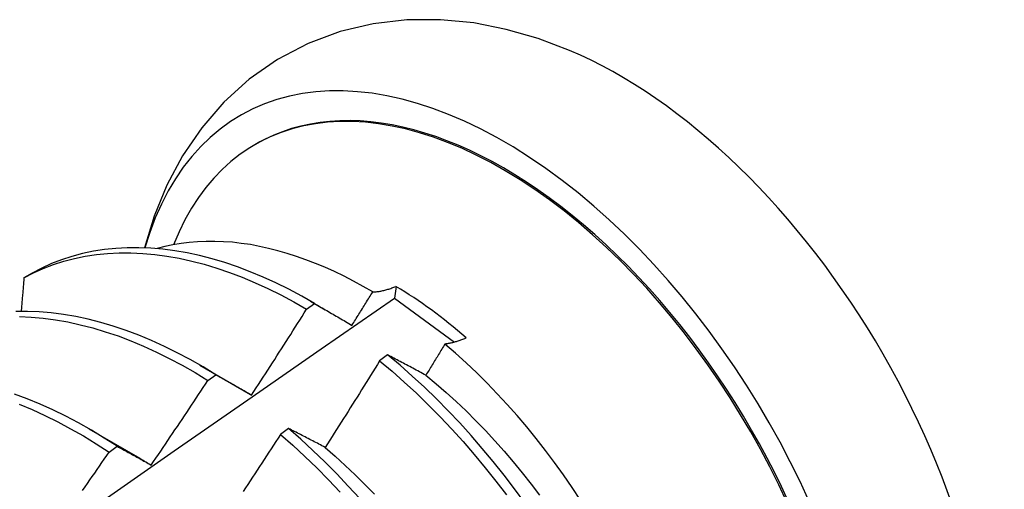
# Model space of a CAD drawing. Header units: inches. Extents: x 23 to 609, y 66 to 286.
# Tile 110 of 178: x 545.004 to 545.314, y 256.421 to 256.568. Entities that reach past the tile are written whole.
import ezdxf

# ---------------------------------------------------------------- set-up
doc = ezdxf.new("R2010")
doc.units = ezdxf.units.IN
doc.header["$MEASUREMENT"] = 0
doc.layers.add('Visible Edges(ANSI)', color=7, linetype='Continuous', lineweight=25)

msp = doc.modelspace()

# ---------------------------------------------------------------- linework, layer by layer
at = {"layer": 'Visible Edges(ANSI)'}
for p, q in [((545.0783, 256.52879), (545.07878, 256.52906)), ((545.00827, 256.48846), (545.00568, 256.48696)), ((545.12257, 256.48428), (545.12209, 256.48057)), ((545.12209, 256.48057), (545.14092, 256.46675)), ((545.09446, 256.47709), (545.09696, 256.47889)), ((545.09571, 256.47962), (545.10031, 256.47696)), ((545.11994, 256.46274), (545.11742, 256.46088)), ((545.06091, 256.45958), (545.07686, 256.45035)), ((545.06345, 256.45473), (545.06596, 256.45654)), ((545.07686, 256.45033), (545.0772, 256.45014)), ((545.02611, 256.43954), (545.04206, 256.43031)), ((545.0888, 256.43964), (545.08628, 256.43777)), ((545.03243, 256.43224), (545.03494, 256.43406))]:
    msp.add_line(p, q, dxfattribs=at)
at = {"layer": 'Visible Edges(ANSI)', "flags": 128}
for points in [[(545.1771, 256.55837), (545.16727, 256.56209), (545.15722, 256.56499), (545.14697, 256.567), (545.13654, 256.56803), (545.12598, 256.56797), (545.11543, 256.56676), (545.10502, 256.5643), (545.09492, 256.56053), (545.08534, 256.55551), (545.07648, 256.54934), (545.0685, 256.54213), (545.06151, 256.53406), (545.05553, 256.52531), (545.05057, 256.51604), (545.04657, 256.50636), (545.0435, 256.49638)], [(545.09696, 256.47889), (545.09293, 256.48119), (545.08889, 256.48335), (545.08484, 256.48535), (545.08081, 256.48719), (545.07678, 256.48887), (545.07277, 256.49038), (545.06878, 256.49173), (545.06482, 256.49291), (545.06088, 256.49393), (545.05698, 256.49477), (545.05311, 256.49544), (545.04929, 256.49594), (545.04551, 256.49627), (545.04179, 256.49643), (545.03812, 256.49641), (545.03451, 256.49621), (545.03096, 256.49584), (545.02748, 256.4953), (545.02408, 256.49459), (545.02075, 256.4937), (545.0175, 256.49265), (545.01434, 256.49142), (545.01126, 256.49002), (545.00827, 256.48846)], [(545.11524, 256.48253), (545.11224, 256.48426), (545.10924, 256.48591), (545.10624, 256.48745), (545.10324, 256.48891), (545.10024, 256.49026), (545.09725, 256.49151), (545.09427, 256.49266), (545.09131, 256.49371), (545.08837, 256.49465), (545.08544, 256.49549), (545.08254, 256.49622), (545.07965, 256.49685), (545.0768, 256.49738), (545.07397, 256.49779), (545.07116, 256.49811), (545.06839, 256.49831), (545.06564, 256.49841), (545.06293, 256.4984), (545.06025, 256.49829), (545.05761, 256.49807), (545.05502, 256.49774), (545.05247, 256.4973), (545.04998, 256.49676), (545.04752, 256.49612)], [(545.00568, 256.48696), (545.00868, 256.48851), (545.01176, 256.4899), (545.01493, 256.49111), (545.01819, 256.49216), (545.02152, 256.49303), (545.02493, 256.49373), (545.02842, 256.49426), (545.03197, 256.49461), (545.03558, 256.49479), (545.03926, 256.4948), (545.04298, 256.49463), (545.04676, 256.49429), (545.05059, 256.49378), (545.05446, 256.49309), (545.05837, 256.49224), (545.06231, 256.49121), (545.06627, 256.49001), (545.07027, 256.48865), (545.07428, 256.48712), (545.0783, 256.48543), (545.08234, 256.48358), (545.08638, 256.48157), (545.09042, 256.47941), (545.09446, 256.47709)], [(545.00568, 256.48696), (545.00565, 256.48652), (545.00561, 256.48608), (545.00557, 256.48564), (545.00554, 256.48521), (545.0055, 256.48477), (545.00546, 256.48433), (545.00542, 256.48389), (545.00539, 256.48345), (545.00535, 256.48301), (545.00531, 256.48257), (545.00528, 256.48213), (545.00524, 256.48169), (545.0052, 256.48124), (545.00516, 256.4808), (545.00512, 256.48036), (545.00509, 256.47992), (545.00505, 256.47948), (545.00501, 256.47904), (545.00497, 256.4786), (545.00493, 256.47816), (545.0049, 256.47772), (545.00486, 256.47728), (545.00482, 256.47684), (545.00478, 256.4764)], [(545.11524, 256.48253), (545.11551, 256.48254), (545.1158, 256.48255), (545.11608, 256.48257), (545.11637, 256.4826), (545.11665, 256.48263), (545.11695, 256.48267), (545.11724, 256.48271), (545.11754, 256.48276), (545.11783, 256.48282), (545.11814, 256.48288), (545.11844, 256.48294), (545.11874, 256.48301), (545.11905, 256.48309), (545.11936, 256.48317), (545.11967, 256.48326), (545.11999, 256.48335), (545.1203, 256.48345), (545.12062, 256.48355), (545.12094, 256.48366), (545.12126, 256.48377), (545.12159, 256.48389), (545.12191, 256.48402), (545.12224, 256.48415), (545.12257, 256.48428)], [(544.9837, 256.38406), (545.00678, 256.40029), (545.02985, 256.41647), (545.05292, 256.43258), (545.07598, 256.44864), (545.09904, 256.46464), (545.12209, 256.48057)], [(545.10872, 256.47204), (545.10899, 256.47248), (545.10927, 256.47292), (545.10954, 256.47335), (545.10981, 256.47379), (545.11008, 256.47422), (545.11036, 256.47466), (545.11063, 256.4751), (545.1109, 256.47553), (545.11117, 256.47597), (545.11144, 256.47641), (545.11172, 256.47684), (545.11199, 256.47728), (545.11226, 256.47772), (545.11253, 256.47815), (545.1128, 256.47859), (545.11307, 256.47903), (545.11334, 256.47946), (545.11361, 256.4799), (545.11388, 256.48034), (545.11416, 256.48078), (545.11443, 256.48121), (545.1147, 256.48165), (545.11497, 256.48209), (545.11524, 256.48253)], [(545.07719, 256.45016), (545.07792, 256.45128), (545.07865, 256.45239), (545.07938, 256.45351), (545.08011, 256.45462), (545.08083, 256.45574), (545.08156, 256.45686), (545.08228, 256.45798), (545.083, 256.4591), (545.08373, 256.46022), (545.08445, 256.46134), (545.08517, 256.46246), (545.08589, 256.46358), (545.08661, 256.4647), (545.08733, 256.46583), (545.08804, 256.46695), (545.08876, 256.46807), (545.08947, 256.4692), (545.09019, 256.47032), (545.0909, 256.47145), (545.09162, 256.47258), (545.09233, 256.4737), (545.09304, 256.47483), (545.09375, 256.47596), (545.09446, 256.47709)], [(545.09696, 256.47889), (545.09745, 256.47861), (545.09793, 256.47833), (545.09841, 256.47806), (545.09889, 256.47778), (545.09938, 256.4775), (545.09986, 256.47722), (545.10035, 256.47694), (545.10083, 256.47666), (545.10132, 256.47637), (545.10181, 256.47609), (545.1023, 256.47581), (545.10279, 256.47552), (545.10328, 256.47524), (545.10377, 256.47495), (545.10426, 256.47466), (545.10475, 256.47437), (545.10524, 256.47409), (545.10574, 256.4738), (545.10623, 256.47351), (545.10673, 256.47322), (545.10723, 256.47292), (545.10772, 256.47263), (545.10822, 256.47234), (545.10872, 256.47204)], [(545.06596, 256.45654), (545.06193, 256.45899), (545.05789, 256.46129), (545.05385, 256.46343), (545.04981, 256.46542), (545.04577, 256.46725), (545.04175, 256.46892), (545.03774, 256.47043), (545.03375, 256.47177), (545.02978, 256.47294), (545.02585, 256.47394), (545.02195, 256.47478), (545.01808, 256.47544), (545.01426, 256.47593), (545.01049, 256.47625), (545.00677, 256.47639), (545.0031, 256.47636)], [(545.00424, 256.47477), (545.00796, 256.47461), (545.01174, 256.47428), (545.01556, 256.47378), (545.01943, 256.4731), (545.02334, 256.47225), (545.02727, 256.47124), (545.03124, 256.47005), (545.03523, 256.4687), (545.03924, 256.46718), (545.04327, 256.4655), (545.0473, 256.46366), (545.05134, 256.46166), (545.05538, 256.4595), (545.05942, 256.45719), (545.06345, 256.45473)], [(545.14463, 256.46808), (545.14433, 256.46795), (545.14404, 256.46783), (545.14374, 256.4677), (545.14345, 256.46759), (545.14316, 256.46748), (545.14286, 256.46737), (545.14258, 256.46726), (545.14229, 256.46716), (545.142, 256.46707), (545.14172, 256.46698), (545.14144, 256.46689), (545.14116, 256.46681), (545.14088, 256.46673), (545.1406, 256.46666), (545.14032, 256.46659), (545.14005, 256.46653), (545.13978, 256.46647), (545.13951, 256.46641), (545.13924, 256.46636), (545.13898, 256.46632), (545.13871, 256.46628), (545.13845, 256.46624), (545.13819, 256.46621), (545.13793, 256.46618)], [(545.13793, 256.46618), (545.13768, 256.46577), (545.13743, 256.46536), (545.13719, 256.46495), (545.13694, 256.46454), (545.13669, 256.46413), (545.13644, 256.46372), (545.13619, 256.46331), (545.13594, 256.4629), (545.13569, 256.4625), (545.13544, 256.46209), (545.13519, 256.46168), (545.13494, 256.46127), (545.13469, 256.46086), (545.13444, 256.46045), (545.13419, 256.46004), (545.13394, 256.45963), (545.13369, 256.45922), (545.13344, 256.45882), (545.13319, 256.45841), (545.13294, 256.458), (545.13269, 256.45759), (545.13244, 256.45718), (545.13219, 256.45677), (545.13194, 256.45637)], [(545.18053, 256.41715), (545.17788, 256.42114), (545.17516, 256.42507), (545.17237, 256.42894), (545.16952, 256.43274), (545.1666, 256.43647), (545.16362, 256.44012), (545.16058, 256.44369), (545.15749, 256.44717), (545.15435, 256.45057), (545.15115, 256.45389), (545.14791, 256.45711), (545.14463, 256.46023), (545.1413, 256.46326), (545.13793, 256.46618)], [(545.13194, 256.45637), (545.13143, 256.45664), (545.13092, 256.45691), (545.13041, 256.45718), (545.1299, 256.45746), (545.1294, 256.45773), (545.12889, 256.458), (545.12839, 256.45827), (545.12788, 256.45854), (545.12738, 256.4588), (545.12688, 256.45907), (545.12638, 256.45934), (545.12588, 256.4596), (545.12538, 256.45987), (545.12488, 256.46013), (545.12438, 256.4604), (545.12388, 256.46066), (545.12339, 256.46093), (545.12289, 256.46119), (545.1224, 256.46145), (545.1219, 256.46171), (545.12141, 256.46197), (545.12092, 256.46223), (545.12043, 256.46249), (545.11994, 256.46274)], [(545.16302, 256.41635), (545.1598, 256.42073), (545.15651, 256.42504), (545.15313, 256.42927), (545.14968, 256.4334), (545.14617, 256.43745), (545.14258, 256.44139), (545.13894, 256.44524), (545.13523, 256.44897), (545.13148, 256.4526), (545.12767, 256.4561), (545.12383, 256.45949), (545.11994, 256.46274)], [(545.11742, 256.46088), (545.11672, 256.45974), (545.11601, 256.45861), (545.11531, 256.45747), (545.1146, 256.45633), (545.11389, 256.4552), (545.11318, 256.45406), (545.11247, 256.45293), (545.11176, 256.45179), (545.11105, 256.45066), (545.11034, 256.44953), (545.10963, 256.44839), (545.10891, 256.44726), (545.1082, 256.44613), (545.10748, 256.445), (545.10677, 256.44387), (545.10605, 256.44274), (545.10533, 256.44161), (545.10462, 256.44048), (545.1039, 256.43935), (545.10318, 256.43822), (545.10246, 256.4371), (545.10173, 256.43597), (545.10101, 256.43484), (545.10029, 256.43372)], [(545.11742, 256.46088), (545.12131, 256.45761), (545.12515, 256.45422), (545.12895, 256.4507), (545.13271, 256.44707), (545.1364, 256.44333), (545.14005, 256.43948), (545.14362, 256.43552), (545.14714, 256.43147), (545.15058, 256.42733), (545.15395, 256.4231), (545.15724, 256.41878)], [(545.06596, 256.45654), (545.06642, 256.45628), (545.06688, 256.45603), (545.06734, 256.45577), (545.0678, 256.45551), (545.06826, 256.45525), (545.06872, 256.45499), (545.06919, 256.45473), (545.06965, 256.45446), (545.07012, 256.4542), (545.07058, 256.45394), (545.07105, 256.45367), (545.07152, 256.45341), (545.07199, 256.45314), (545.07246, 256.45287), (545.07293, 256.45261), (545.0734, 256.45234), (545.07387, 256.45207), (545.07434, 256.4518), (545.07482, 256.45153), (545.07529, 256.45126), (545.07576, 256.45098), (545.07624, 256.45071), (545.07672, 256.45043), (545.07719, 256.45016)], [(545.13194, 256.45635), (545.13515, 256.45369), (545.13832, 256.45094), (545.14146, 256.44809), (545.14457, 256.44514), (545.14763, 256.4421), (545.15065, 256.43898), (545.15362, 256.43577), (545.15654, 256.43249), (545.1594, 256.42913), (545.16222, 256.42571), (545.16497, 256.42221), (545.16766, 256.41866)], [(545.04566, 256.42816), (545.04641, 256.42926), (545.04716, 256.43036), (545.04791, 256.43146), (545.04866, 256.43257), (545.04941, 256.43367), (545.05015, 256.43477), (545.0509, 256.43587), (545.05165, 256.43698), (545.05239, 256.43808), (545.05313, 256.43919), (545.05388, 256.44029), (545.05462, 256.4414), (545.05536, 256.44251), (545.0561, 256.44362), (545.05684, 256.44472), (545.05758, 256.44583), (545.05831, 256.44694), (545.05905, 256.44805), (545.05978, 256.44916), (545.06052, 256.45028), (545.06125, 256.45139), (545.06199, 256.4525), (545.06272, 256.45361), (545.06345, 256.45473)], [(545.03494, 256.43406), (545.03092, 256.43665), (545.02689, 256.43909), (545.02285, 256.44138), (545.01881, 256.44352), (545.01477, 256.4455), (545.01073, 256.44732), (545.00671, 256.44898), (545.0027, 256.45047)], [(545.0042, 256.44724), (545.00823, 256.44556), (545.01226, 256.44373), (545.0163, 256.44174), (545.02035, 256.43959), (545.02438, 256.43729), (545.02841, 256.43484), (545.03243, 256.43224)], [(545.08628, 256.43777), (545.08555, 256.43665), (545.08483, 256.43553), (545.0841, 256.4344), (545.08337, 256.43328), (545.08264, 256.43216), (545.08191, 256.43104), (545.08118, 256.42992), (545.08044, 256.4288), (545.07971, 256.42768), (545.07898, 256.42657), (545.07824, 256.42545), (545.0775, 256.42433), (545.07677, 256.42322), (545.07603, 256.4221), (545.07529, 256.42098), (545.07455, 256.41987)], [(545.08628, 256.43777), (545.09013, 256.43439), (545.09393, 256.43088), (545.09769, 256.42725), (545.10139, 256.42351), (545.10503, 256.41967)], [(545.10029, 256.43372), (545.0998, 256.43397), (545.09931, 256.43423), (545.09883, 256.43448), (545.09834, 256.43473), (545.09786, 256.43499), (545.09737, 256.43524), (545.09689, 256.43549), (545.0964, 256.43574), (545.09592, 256.43599), (545.09544, 256.43624), (545.09496, 256.43649), (545.09448, 256.43673), (545.094, 256.43698), (545.09353, 256.43722), (545.09305, 256.43747), (545.09257, 256.43771), (545.0921, 256.43796), (545.09163, 256.4382), (545.09115, 256.43844), (545.09068, 256.43868), (545.09021, 256.43893), (545.08974, 256.43917), (545.08927, 256.43941), (545.0888, 256.43964)], [(545.11116, 256.41764), (545.10757, 256.42158), (545.10392, 256.42542), (545.10021, 256.42915), (545.09646, 256.43277), (545.09265, 256.43627), (545.0888, 256.43964)], [(545.03494, 256.43406), (545.03537, 256.43382), (545.03581, 256.43359), (545.03625, 256.43335), (545.03669, 256.43311), (545.03713, 256.43287), (545.03758, 256.43263), (545.03802, 256.43239), (545.03846, 256.43215), (545.03891, 256.4319), (545.03935, 256.43166), (545.0398, 256.43142), (545.04024, 256.43117), (545.04069, 256.43092), (545.04114, 256.43068), (545.04159, 256.43043), (545.04204, 256.43018), (545.04249, 256.42993), (545.04294, 256.42968), (545.04339, 256.42943), (545.04384, 256.42918), (545.0443, 256.42893), (545.04475, 256.42867), (545.0452, 256.42842), (545.04566, 256.42816)], [(545.0241, 256.42019), (545.02486, 256.42128), (545.02562, 256.42238), (545.02638, 256.42347), (545.02714, 256.42456), (545.0279, 256.42566), (545.02866, 256.42675), (545.02941, 256.42785), (545.03017, 256.42895), (545.03092, 256.43004), (545.03168, 256.43114), (545.03243, 256.43224)], [(545.10027, 256.43369), (545.10345, 256.43093), (545.10659, 256.42807), (545.1097, 256.42512), (545.11277, 256.42209), (545.11579, 256.41897)], [(545.04205, 256.43029), (545.0422, 256.4302), (545.04235, 256.43011), (545.0425, 256.43002), (545.04265, 256.42994), (545.0428, 256.42985), (545.04295, 256.42976), (545.0431, 256.42967), (545.04325, 256.42958), (545.0434, 256.42949), (545.04355, 256.4294), (545.0437, 256.42931), (545.04385, 256.42922), (545.044, 256.42913), (545.04415, 256.42904), (545.0443, 256.42895), (545.04445, 256.42886), (545.0446, 256.42877), (545.04475, 256.42868), (545.0449, 256.42859), (545.04505, 256.4285), (545.0452, 256.4284), (545.04535, 256.42831), (545.0455, 256.42822), (545.04565, 256.42813)]]:
    msp.add_lwpolyline(points, dxfattribs=at)
at = {"layer": 'Visible Edges(ANSI)'}
for centre, major_axis, start_param, end_param in [((545.15638, 256.3943), (0.08271, -0.14363), 5.847071, 9.934273), ((545.19258, 256.41514), (-0.08271, 0.14363), 3.792594, 5.632184), ((545.15591, 256.39403), (-0.07761, 0.13476), 2.782688, 6.718054), ((545.15638, 256.3943), (0.07761, -0.13476), 0, 3.141593), ((545.12056, 256.37367), (0.06824, -0.11849), 2.106565, 2.33742)]:
    msp.add_ellipse(centre, major_axis=major_axis, ratio=0.578093, start_param=start_param, end_param=end_param, dxfattribs=at)

doc.saveas('drawing.dxf')
